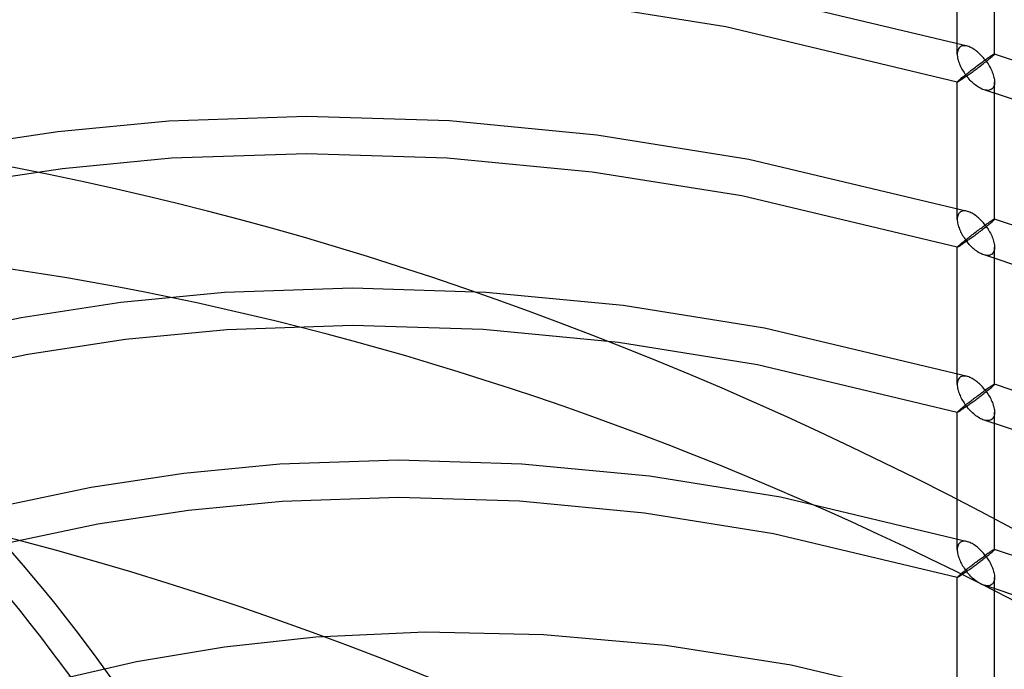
# Model space of a CAD drawing. Header units: millimetres. Extents: x -236 to 238, y -282 to 277.
# Tile 31 of 48: x -24 to 38, y 154 to 194. Entities that reach past the tile are written whole.
import ezdxf

# ---------------------------------------------------------------- set-up
doc = ezdxf.new("R2010")
doc.units = ezdxf.units.MM
doc.layers.add('HIDDEN', color=7, linetype='Continuous')
doc.layers.add('THICK', color=7, linetype='Continuous')

msp = doc.modelspace()

# ---------------------------------------------------------------- linework, layer by layer
at = {"layer": 'HIDDEN'}
for p, q in [((34.84, 191.855), (34.84, 200.392)), ((37.16, 191.855), (37.16, 200.392)), ((35.484, 192.342), (20.873, 195.818)), ((20.435, 193.54), (10.486, 195.134)), ((34.842, 190.112), (20.435, 193.54)), ((34.843, 191.926), (34.84, 191.851)), ((34.851, 191.998), (34.843, 191.926)), ((34.867, 192.066), (34.851, 191.998)), ((34.889, 192.129), (34.867, 192.066)), ((34.918, 192.185), (34.889, 192.129)), ((34.953, 192.236), (34.918, 192.185)), ((34.995, 192.279), (34.953, 192.236)), ((35.043, 192.314), (34.995, 192.279)), ((35.095, 192.34), (35.043, 192.314)), ((35.153, 192.359), (35.095, 192.34)), ((35.214, 192.37), (35.153, 192.359)), ((35.279, 192.373), (35.214, 192.37)), ((35.346, 192.369), (35.279, 192.373)), ((35.414, 192.359), (35.346, 192.369)), ((35.485, 192.341), (35.414, 192.359)), ((35.554, 192.319), (35.485, 192.341)), ((35.623, 192.292), (35.554, 192.319)), ((35.693, 192.26), (35.623, 192.292)), ((35.762, 192.224), (35.693, 192.26)), ((35.831, 192.184), (35.762, 192.224)), ((35.9, 192.14), (35.831, 192.184)), ((35.967, 192.093), (35.9, 192.14)), ((36.034, 192.043), (35.967, 192.093)), ((36.1, 191.99), (36.034, 192.043)), ((36.164, 191.935), (36.1, 191.99)), ((36.228, 191.877), (36.164, 191.935)), ((36.29, 191.817), (36.228, 191.877)), ((37.15, 191.858), (37.138, 191.854)), ((37.157, 191.859), (37.15, 191.858)), ((37.158, 191.858), (37.157, 191.859)), ((49.448, 187.776), (37.157, 191.859)), ((37.157, 191.848), (37.16, 191.855)), ((37.159, 191.858), (37.158, 191.858)), ((37.159, 191.857), (37.159, 191.858)), ((37.16, 191.857), (37.159, 191.857)), ((37.16, 191.856), (37.16, 191.857)), ((37.16, 191.855), (37.16, 191.856)), ((34.84, 191.851), (34.843, 191.777)), ((34.843, 191.777), (34.851, 191.702)), ((34.851, 191.702), (34.863, 191.625)), ((34.863, 191.625), (34.879, 191.547)), ((34.879, 191.547), (34.9, 191.469)), ((34.9, 191.469), (34.924, 191.39)), ((34.924, 191.39), (34.951, 191.311)), ((34.951, 191.311), (34.981, 191.233)), ((36.18, 191.199), (36.249, 191.25)), ((36.249, 191.25), (36.318, 191.301)), ((36.351, 191.755), (36.29, 191.817)), ((36.318, 191.301), (36.386, 191.35)), ((36.411, 191.692), (36.351, 191.755)), ((36.386, 191.35), (36.452, 191.398)), ((36.469, 191.626), (36.411, 191.692)), ((36.412, 191.222), (36.48, 191.274)), ((36.452, 191.398), (36.517, 191.445)), ((36.525, 191.559), (36.469, 191.626)), ((36.48, 191.274), (36.546, 191.326)), ((36.517, 191.445), (36.58, 191.49)), ((36.58, 191.49), (36.525, 191.559)), ((36.546, 191.326), (36.612, 191.378)), ((36.633, 191.527), (36.58, 191.49)), ((36.58, 191.49), (36.641, 191.409)), ((36.612, 191.378), (36.677, 191.429)), ((36.684, 191.563), (36.633, 191.527)), ((36.641, 191.409), (36.699, 191.327)), ((36.677, 191.429), (36.739, 191.479)), ((36.734, 191.598), (36.684, 191.563)), ((36.699, 191.327), (36.755, 191.243)), ((36.781, 191.631), (36.734, 191.598)), ((36.739, 191.479), (36.8, 191.528)), ((36.755, 191.243), (36.808, 191.158)), ((36.827, 191.662), (36.781, 191.631)), ((36.8, 191.528), (36.857, 191.575)), ((36.87, 191.691), (36.827, 191.662)), ((36.857, 191.575), (36.911, 191.619)), ((36.911, 191.719), (36.87, 191.691)), ((36.95, 191.744), (36.911, 191.719)), ((36.911, 191.619), (36.96, 191.661)), ((36.986, 191.767), (36.95, 191.744)), ((36.96, 191.661), (37.005, 191.699)), ((37.019, 191.788), (36.986, 191.767)), ((37.005, 191.699), (37.047, 191.736)), ((37.05, 191.807), (37.019, 191.788)), ((37.047, 191.736), (37.082, 191.768)), ((37.077, 191.823), (37.05, 191.807)), ((37.101, 191.836), (37.077, 191.823)), ((37.082, 191.768), (37.111, 191.796)), ((37.121, 191.847), (37.101, 191.836)), ((37.111, 191.796), (37.133, 191.818)), ((37.138, 191.854), (37.121, 191.847)), ((37.133, 191.818), (37.149, 191.835)), ((37.149, 191.835), (37.157, 191.848)), ((34.981, 191.233), (35.015, 191.154)), ((35.015, 191.154), (35.051, 191.076)), ((35.051, 191.076), (35.09, 190.999)), ((35.09, 190.999), (35.131, 190.923)), ((35.131, 190.923), (35.174, 190.847)), ((35.174, 190.847), (35.219, 190.772)), ((35.219, 190.772), (35.267, 190.699)), ((35.267, 190.699), (35.316, 190.626)), ((35.426, 190.622), (35.489, 190.672)), ((35.489, 190.672), (35.553, 190.722)), ((35.553, 190.722), (35.62, 190.774)), ((35.584, 190.603), (35.641, 190.645)), ((35.62, 190.774), (35.687, 190.826)), ((35.641, 190.645), (35.7, 190.687)), ((35.687, 190.826), (35.756, 190.879)), ((35.7, 190.687), (35.761, 190.732)), ((35.756, 190.879), (35.826, 190.933)), ((35.761, 190.732), (35.822, 190.777)), ((35.822, 190.777), (35.884, 190.823)), ((35.826, 190.933), (35.897, 190.986)), ((35.884, 190.823), (35.948, 190.87)), ((35.897, 190.986), (35.968, 191.04)), ((35.948, 190.87), (36.012, 190.918)), ((35.968, 191.04), (36.039, 191.094)), ((36.012, 190.918), (36.078, 190.967)), ((36.039, 191.094), (36.11, 191.146)), ((36.078, 190.967), (36.144, 191.017)), ((36.11, 191.146), (36.18, 191.199)), ((36.144, 191.017), (36.21, 191.067)), ((36.21, 191.067), (36.277, 191.118)), ((36.277, 191.118), (36.345, 191.17)), ((36.345, 191.17), (36.412, 191.222)), ((36.808, 191.158), (36.857, 191.073)), ((36.857, 191.073), (36.904, 190.988)), ((36.904, 190.988), (36.947, 190.903)), ((36.947, 190.903), (36.986, 190.818)), ((36.986, 190.818), (37.022, 190.733)), ((37.022, 190.733), (37.054, 190.649)), ((37.054, 190.649), (37.081, 190.567)), ((34.84, 190.115), (34.844, 190.124)), ((34.84, 190.114), (34.84, 190.115)), ((34.84, 181.578), (34.84, 190.115)), ((34.841, 190.113), (34.84, 190.114)), ((34.84, 190.114), (34.84, 190.114)), ((34.842, 190.112), (34.841, 190.113)), ((34.841, 190.113), (34.841, 190.113)), ((34.85, 190.113), (34.842, 190.112)), ((34.842, 190.112), (34.842, 190.112)), ((34.844, 190.124), (34.856, 190.139)), ((34.861, 190.117), (34.85, 190.113)), ((34.856, 190.139), (34.877, 190.162)), ((34.878, 190.124), (34.861, 190.117)), ((34.877, 190.162), (34.907, 190.191)), ((34.898, 190.135), (34.878, 190.124)), ((34.922, 190.149), (34.898, 190.135)), ((34.907, 190.191), (34.947, 190.227)), ((34.949, 190.165), (34.922, 190.149)), ((34.947, 190.227), (34.995, 190.27)), ((34.979, 190.184), (34.949, 190.165)), ((35.013, 190.205), (34.979, 190.184)), ((34.995, 190.27), (35.038, 190.306)), ((35.049, 190.229), (35.013, 190.205)), ((35.038, 190.306), (35.084, 190.345)), ((35.088, 190.255), (35.049, 190.229)), ((35.084, 190.345), (35.134, 190.387)), ((35.129, 190.282), (35.088, 190.255)), ((35.172, 190.312), (35.129, 190.282)), ((35.134, 190.387), (35.188, 190.431)), ((35.218, 190.343), (35.172, 190.312)), ((35.188, 190.431), (35.245, 190.477)), ((35.266, 190.376), (35.218, 190.343)), ((35.245, 190.477), (35.304, 190.525)), ((35.315, 190.411), (35.266, 190.376)), ((35.304, 190.525), (35.364, 190.573)), ((35.367, 190.447), (35.315, 190.411)), ((35.316, 190.626), (35.367, 190.555)), ((35.364, 190.573), (35.426, 190.622)), ((35.367, 190.555), (35.42, 190.485)), ((35.42, 190.485), (35.367, 190.447)), ((35.42, 190.485), (35.473, 190.523)), ((35.475, 190.416), (35.42, 190.485)), ((35.473, 190.523), (35.528, 190.562)), ((35.531, 190.349), (35.475, 190.416)), ((35.528, 190.562), (35.584, 190.603)), ((35.589, 190.284), (35.531, 190.349)), ((35.648, 190.22), (35.589, 190.284)), ((35.709, 190.158), (35.648, 190.22)), ((35.771, 190.098), (35.709, 190.158)), ((35.834, 190.04), (35.771, 190.098)), ((35.899, 189.985), (35.834, 190.04)), ((37.081, 190.567), (37.105, 190.486)), ((37.105, 190.486), (37.125, 190.407)), ((37.125, 190.407), (37.14, 190.331)), ((37.14, 190.331), (37.151, 190.257)), ((37.157, 190.042), (37.148, 189.97)), ((37.151, 190.257), (37.158, 190.185)), ((37.16, 190.117), (37.157, 190.042)), ((37.158, 190.185), (37.16, 190.117)), ((37.16, 181.578), (37.16, 190.115)), ((35.964, 189.932), (35.899, 189.985)), ((36.031, 189.882), (35.964, 189.932)), ((36.098, 189.834), (36.031, 189.882)), ((36.166, 189.791), (36.098, 189.834)), ((36.235, 189.75), (36.166, 189.791)), ((36.304, 189.713), (36.235, 189.75)), ((36.373, 189.681), (36.304, 189.713)), ((36.442, 189.653), (36.373, 189.681)), ((36.511, 189.63), (36.442, 189.653)), ((36.592, 189.61), (36.511, 189.63)), ((48.646, 185.599), (36.512, 189.63)), ((36.671, 189.599), (36.592, 189.61)), ((36.747, 189.596), (36.671, 189.599)), ((36.82, 189.604), (36.747, 189.596)), ((36.887, 189.622), (36.82, 189.604)), ((36.949, 189.65), (36.887, 189.622)), ((37.005, 189.69), (36.949, 189.65)), ((37.047, 189.733), (37.005, 189.69)), ((37.082, 189.783), (37.047, 189.733)), ((37.111, 189.84), (37.082, 189.783)), ((37.133, 189.903), (37.111, 189.84)), ((37.148, 189.97), (37.133, 189.903)), ((-14.234, 187.684), (-21.147, 187.026)), ((-5.665, 187.976), (-14.234, 187.684)), ((3.226, 187.698), (-5.665, 187.976)), ((12.411, 186.817), (3.226, 187.698)), ((-21.147, 187.026), (-27.816, 186.011)), ((21.859, 185.304), (12.411, 186.817)), ((-14.078, 185.37), (-20.863, 184.723)), ((-5.662, 185.656), (-14.078, 185.37)), ((3.079, 185.383), (-5.662, 185.656)), ((12.117, 184.516), (3.079, 185.383)), ((35.483, 182.065), (21.859, 185.304)), ((-20.863, 184.723), (-27.402, 183.728)), ((21.422, 183.026), (12.117, 184.516)), ((34.842, 179.835), (21.422, 183.026)), ((35.095, 182.063), (35.043, 182.037)), ((35.153, 182.082), (35.095, 182.063)), ((35.214, 182.093), (35.153, 182.082)), ((35.279, 182.096), (35.214, 182.093)), ((35.346, 182.092), (35.279, 182.096)), ((35.414, 182.082), (35.346, 182.092)), ((35.484, 182.065), (35.414, 182.082)), ((35.554, 182.042), (35.484, 182.065)), ((34.843, 181.649), (34.84, 181.574)), ((34.84, 181.574), (34.843, 181.5)), ((34.851, 181.721), (34.843, 181.649)), ((34.843, 181.5), (34.851, 181.425)), ((34.867, 181.788), (34.851, 181.721)), ((34.889, 181.851), (34.867, 181.788)), ((34.918, 181.908), (34.889, 181.851)), ((34.953, 181.959), (34.918, 181.908)), ((34.995, 182.002), (34.953, 181.959)), ((35.043, 182.037), (34.995, 182.002)), ((35.623, 182.015), (35.554, 182.042)), ((35.693, 181.983), (35.623, 182.015)), ((35.762, 181.947), (35.693, 181.983)), ((35.831, 181.907), (35.762, 181.947)), ((35.899, 181.863), (35.831, 181.907)), ((35.967, 181.816), (35.899, 181.863)), ((36.034, 181.766), (35.967, 181.816)), ((36.1, 181.714), (36.034, 181.766)), ((36.164, 181.658), (36.1, 181.714)), ((36.228, 181.601), (36.164, 181.658)), ((36.29, 181.541), (36.228, 181.601)), ((36.351, 181.479), (36.29, 181.541)), ((36.411, 181.415), (36.351, 181.479)), ((36.911, 181.442), (36.87, 181.414)), ((36.95, 181.467), (36.911, 181.442)), ((36.986, 181.49), (36.95, 181.467)), ((37.019, 181.511), (36.986, 181.49)), ((37.005, 181.422), (37.047, 181.459)), ((37.05, 181.53), (37.019, 181.511)), ((37.047, 181.459), (37.082, 181.491)), ((37.077, 181.546), (37.05, 181.53)), ((37.101, 181.559), (37.077, 181.546)), ((37.082, 181.491), (37.111, 181.519)), ((37.121, 181.57), (37.101, 181.559)), ((37.111, 181.519), (37.133, 181.541)), ((37.138, 181.577), (37.121, 181.57)), ((37.133, 181.541), (37.149, 181.558)), ((37.15, 181.581), (37.138, 181.577)), ((37.149, 181.558), (37.157, 181.571)), ((37.157, 181.582), (37.15, 181.581)), ((37.158, 181.581), (37.157, 181.582)), ((48.65, 177.761), (37.157, 181.582)), ((37.157, 181.571), (37.16, 181.578)), ((37.159, 181.581), (37.158, 181.581)), ((37.159, 181.58), (37.159, 181.581)), ((37.16, 181.58), (37.159, 181.58)), ((37.16, 181.579), (37.16, 181.58)), ((37.16, 181.578), (37.16, 181.579)), ((34.851, 181.425), (34.863, 181.348)), ((34.863, 181.348), (34.879, 181.27)), ((34.879, 181.27), (34.9, 181.192)), ((34.9, 181.192), (34.924, 181.113)), ((34.924, 181.113), (34.951, 181.035)), ((34.951, 181.035), (34.981, 180.956)), ((34.981, 180.956), (35.015, 180.877)), ((35.015, 180.877), (35.051, 180.8)), ((36.039, 180.817), (36.11, 180.87)), ((36.11, 180.87), (36.18, 180.922)), ((36.18, 180.922), (36.25, 180.974)), ((36.21, 180.79), (36.277, 180.842)), ((36.25, 180.974), (36.318, 181.024)), ((36.277, 180.842), (36.345, 180.893)), ((36.318, 181.024), (36.386, 181.073)), ((36.345, 180.893), (36.412, 180.945)), ((36.386, 181.073), (36.453, 181.122)), ((36.469, 181.349), (36.411, 181.415)), ((36.412, 180.945), (36.479, 180.997)), ((36.453, 181.122), (36.517, 181.168)), ((36.525, 181.282), (36.469, 181.349)), ((36.479, 180.997), (36.546, 181.049)), ((36.517, 181.168), (36.58, 181.213)), ((36.58, 181.213), (36.525, 181.282)), ((36.546, 181.049), (36.612, 181.101)), ((36.633, 181.25), (36.58, 181.213)), ((36.58, 181.213), (36.641, 181.132)), ((36.612, 181.101), (36.676, 181.152)), ((36.684, 181.287), (36.633, 181.25)), ((36.641, 181.132), (36.699, 181.05)), ((36.676, 181.152), (36.739, 181.202)), ((36.734, 181.321), (36.684, 181.287)), ((36.699, 181.05), (36.755, 180.966)), ((36.781, 181.354), (36.734, 181.321)), ((36.739, 181.202), (36.799, 181.251)), ((36.755, 180.966), (36.808, 180.881)), ((36.827, 181.385), (36.781, 181.354)), ((36.799, 181.251), (36.857, 181.298)), ((36.808, 180.881), (36.857, 180.796)), ((36.87, 181.414), (36.827, 181.385)), ((36.857, 181.298), (36.91, 181.342)), ((36.91, 181.342), (36.96, 181.384)), ((36.96, 181.384), (37.005, 181.422)), ((35.051, 180.8), (35.089, 180.722)), ((35.089, 180.722), (35.131, 180.646)), ((35.131, 180.646), (35.174, 180.57)), ((35.174, 180.57), (35.219, 180.496)), ((35.219, 180.496), (35.267, 180.422)), ((35.246, 180.201), (35.304, 180.248)), ((35.267, 180.422), (35.316, 180.349)), ((35.304, 180.248), (35.365, 180.297)), ((35.316, 180.349), (35.367, 180.278)), ((35.365, 180.297), (35.427, 180.346)), ((35.367, 180.278), (35.42, 180.208)), ((35.42, 180.208), (35.473, 180.246)), ((35.427, 180.346), (35.49, 180.395)), ((35.473, 180.246), (35.528, 180.285)), ((35.49, 180.395), (35.554, 180.446)), ((35.528, 180.285), (35.584, 180.326)), ((35.554, 180.446), (35.621, 180.498)), ((35.584, 180.326), (35.641, 180.368)), ((35.621, 180.498), (35.688, 180.55)), ((35.641, 180.368), (35.7, 180.411)), ((35.688, 180.55), (35.757, 180.603)), ((35.7, 180.411), (35.761, 180.455)), ((35.757, 180.603), (35.827, 180.656)), ((35.761, 180.455), (35.822, 180.5)), ((35.822, 180.5), (35.884, 180.546)), ((35.827, 180.656), (35.897, 180.71)), ((35.884, 180.546), (35.948, 180.593)), ((35.897, 180.71), (35.968, 180.764)), ((35.948, 180.593), (36.012, 180.641)), ((35.968, 180.764), (36.039, 180.817)), ((36.012, 180.641), (36.078, 180.69)), ((36.078, 180.69), (36.144, 180.74)), ((36.144, 180.74), (36.21, 180.79)), ((36.857, 180.796), (36.904, 180.711)), ((36.904, 180.711), (36.947, 180.626)), ((36.947, 180.626), (36.986, 180.541)), ((36.986, 180.541), (37.022, 180.456)), ((37.022, 180.456), (37.053, 180.372)), ((37.053, 180.372), (37.081, 180.29)), ((37.081, 180.29), (37.105, 180.209)), ((34.84, 179.838), (34.844, 179.847)), ((34.84, 179.837), (34.84, 179.838)), ((34.84, 171.301), (34.84, 179.838)), ((34.841, 179.836), (34.84, 179.837)), ((34.84, 179.837), (34.84, 179.837)), ((34.842, 179.835), (34.841, 179.836)), ((34.841, 179.836), (34.841, 179.836)), ((34.85, 179.836), (34.842, 179.835)), ((34.842, 179.835), (34.842, 179.835)), ((34.844, 179.847), (34.856, 179.862)), ((34.861, 179.84), (34.85, 179.836)), ((34.856, 179.862), (34.877, 179.884)), ((34.878, 179.848), (34.861, 179.84)), ((34.877, 179.884), (34.907, 179.914)), ((34.898, 179.858), (34.878, 179.848)), ((34.922, 179.872), (34.898, 179.858)), ((34.907, 179.914), (34.947, 179.95)), ((34.949, 179.888), (34.922, 179.872)), ((34.947, 179.95), (34.995, 179.993)), ((34.979, 179.907), (34.949, 179.888)), ((35.013, 179.929), (34.979, 179.907)), ((34.995, 179.993), (35.038, 180.029)), ((35.049, 179.952), (35.013, 179.929)), ((35.038, 180.029), (35.084, 180.068)), ((35.088, 179.978), (35.049, 179.952)), ((35.084, 180.068), (35.135, 180.11)), ((35.129, 180.006), (35.088, 179.978)), ((35.172, 180.035), (35.129, 180.006)), ((35.135, 180.11), (35.189, 180.155)), ((35.218, 180.066), (35.172, 180.035)), ((35.189, 180.155), (35.246, 180.201)), ((35.266, 180.1), (35.218, 180.066)), ((35.315, 180.134), (35.266, 180.1)), ((35.367, 180.171), (35.315, 180.134)), ((35.42, 180.208), (35.367, 180.171)), ((35.475, 180.14), (35.42, 180.208)), ((35.531, 180.072), (35.475, 180.14)), ((35.589, 180.007), (35.531, 180.072)), ((35.648, 179.943), (35.589, 180.007)), ((35.709, 179.881), (35.648, 179.943)), ((35.771, 179.821), (35.709, 179.881)), ((35.834, 179.763), (35.771, 179.821)), ((35.899, 179.708), (35.834, 179.763)), ((35.964, 179.655), (35.899, 179.708)), ((36.031, 179.605), (35.964, 179.655)), ((36.098, 179.558), (36.031, 179.605)), ((37.105, 180.209), (37.125, 180.13)), ((37.133, 179.626), (37.111, 179.563)), ((37.125, 180.13), (37.14, 180.054)), ((37.148, 179.693), (37.133, 179.626)), ((37.14, 180.054), (37.151, 179.98)), ((37.157, 179.765), (37.148, 179.693)), ((37.151, 179.98), (37.158, 179.908)), ((37.16, 179.84), (37.157, 179.765)), ((37.158, 179.908), (37.16, 179.84)), ((37.16, 171.301), (37.16, 179.838)), ((36.166, 179.514), (36.098, 179.558)), ((36.235, 179.473), (36.166, 179.514)), ((36.304, 179.437), (36.235, 179.473)), ((36.373, 179.404), (36.304, 179.437)), ((36.442, 179.376), (36.373, 179.404)), ((36.511, 179.353), (36.442, 179.376)), ((36.592, 179.333), (36.511, 179.353)), ((47.848, 175.584), (36.512, 179.353)), ((36.671, 179.322), (36.592, 179.333)), ((36.747, 179.319), (36.671, 179.322)), ((36.819, 179.327), (36.747, 179.319)), ((36.887, 179.345), (36.819, 179.327)), ((36.949, 179.373), (36.887, 179.345)), ((37.005, 179.413), (36.949, 179.373)), ((37.047, 179.456), (37.005, 179.413)), ((37.082, 179.506), (37.047, 179.456)), ((37.111, 179.563), (37.082, 179.506)), ((-2.802, 177.28), (-10.787, 177.008)), ((5.483, 177.021), (-2.802, 177.28)), ((-10.787, 177.008), (-17.23, 176.394)), ((14.043, 176.2), (5.483, 177.021)), ((-17.23, 176.394), (-23.444, 175.448)), ((22.846, 174.79), (14.043, 176.2)), ((-23.444, 175.448), (-29.43, 174.187)), ((-10.631, 174.693), (-16.945, 174.092)), ((-2.798, 174.96), (-10.631, 174.693)), ((5.336, 174.705), (-2.798, 174.96)), ((13.748, 173.899), (5.336, 174.705)), ((35.483, 171.788), (22.846, 174.79)), ((-16.945, 174.092), (-23.03, 173.165)), ((22.408, 172.511), (13.748, 173.899)), ((-23.03, 173.165), (-28.887, 171.931)), ((34.842, 169.558), (22.408, 172.511)), ((34.918, 171.631), (34.889, 171.574)), ((34.953, 171.682), (34.918, 171.631)), ((34.995, 171.725), (34.953, 171.682)), ((35.043, 171.76), (34.995, 171.725)), ((35.096, 171.786), (35.043, 171.76)), ((35.153, 171.805), (35.096, 171.786)), ((35.214, 171.816), (35.153, 171.805)), ((35.279, 171.819), (35.214, 171.816)), ((35.345, 171.815), (35.279, 171.819)), ((35.414, 171.805), (35.345, 171.815)), ((35.484, 171.788), (35.414, 171.805)), ((35.553, 171.765), (35.484, 171.788)), ((35.623, 171.738), (35.553, 171.765)), ((35.693, 171.706), (35.623, 171.738)), ((35.762, 171.67), (35.693, 171.706)), ((35.831, 171.63), (35.762, 171.67)), ((35.899, 171.586), (35.831, 171.63)), ((34.843, 171.372), (34.84, 171.297)), ((34.84, 171.297), (34.843, 171.224)), ((34.851, 171.444), (34.843, 171.372)), ((34.843, 171.224), (34.851, 171.148)), ((34.867, 171.511), (34.851, 171.444)), ((34.851, 171.148), (34.863, 171.071)), ((34.863, 171.071), (34.879, 170.993)), ((34.889, 171.574), (34.867, 171.511)), ((35.967, 171.539), (35.899, 171.586)), ((36.034, 171.489), (35.967, 171.539)), ((36.1, 171.437), (36.034, 171.489)), ((36.164, 171.381), (36.1, 171.437)), ((36.228, 171.324), (36.164, 171.381)), ((36.29, 171.264), (36.228, 171.324)), ((36.351, 171.202), (36.29, 171.264)), ((36.411, 171.138), (36.351, 171.202)), ((36.469, 171.072), (36.411, 171.138)), ((36.525, 171.005), (36.469, 171.072)), ((36.734, 171.044), (36.684, 171.01)), ((36.781, 171.077), (36.734, 171.044)), ((36.827, 171.108), (36.781, 171.077)), ((36.808, 170.981), (36.863, 171.026)), ((36.87, 171.137), (36.827, 171.108)), ((36.863, 171.026), (36.914, 171.068)), ((36.911, 171.165), (36.87, 171.137)), ((36.95, 171.19), (36.911, 171.165)), ((36.914, 171.068), (36.962, 171.108)), ((36.986, 171.213), (36.95, 171.19)), ((36.962, 171.108), (37.005, 171.145)), ((37.019, 171.234), (36.986, 171.213)), ((37.005, 171.145), (37.047, 171.182)), ((37.05, 171.253), (37.019, 171.234)), ((37.047, 171.182), (37.082, 171.214)), ((37.077, 171.269), (37.05, 171.253)), ((37.101, 171.282), (37.077, 171.269)), ((37.082, 171.214), (37.111, 171.242)), ((37.121, 171.293), (37.101, 171.282)), ((37.111, 171.242), (37.133, 171.264)), ((37.138, 171.3), (37.121, 171.293)), ((37.133, 171.264), (37.149, 171.281)), ((37.15, 171.304), (37.138, 171.3)), ((37.149, 171.281), (37.157, 171.294)), ((37.157, 171.305), (37.15, 171.304)), ((37.158, 171.304), (37.157, 171.305)), ((47.852, 167.745), (37.157, 171.305)), ((37.157, 171.294), (37.16, 171.301)), ((37.159, 171.304), (37.158, 171.304)), ((37.159, 171.303), (37.159, 171.304)), ((37.16, 171.303), (37.159, 171.303)), ((37.16, 171.302), (37.16, 171.303)), ((37.16, 171.301), (37.16, 171.302)), ((34.879, 170.993), (34.9, 170.915)), ((34.9, 170.915), (34.924, 170.836)), ((34.924, 170.836), (34.951, 170.758)), ((34.951, 170.758), (34.981, 170.679)), ((34.981, 170.679), (35.015, 170.601)), ((35.015, 170.601), (35.051, 170.523)), ((35.051, 170.523), (35.09, 170.446)), ((35.09, 170.446), (35.131, 170.369)), ((35.835, 170.385), (35.899, 170.434)), ((35.899, 170.434), (35.964, 170.483)), ((35.964, 170.483), (36.028, 170.532)), ((36.028, 170.532), (36.092, 170.58)), ((36.051, 170.393), (36.114, 170.441)), ((36.092, 170.58), (36.156, 170.627)), ((36.114, 170.441), (36.178, 170.489)), ((36.156, 170.627), (36.219, 170.674)), ((36.178, 170.489), (36.243, 170.538)), ((36.219, 170.674), (36.282, 170.72)), ((36.243, 170.538), (36.307, 170.588)), ((36.282, 170.72), (36.344, 170.766)), ((36.307, 170.588), (36.372, 170.637)), ((36.344, 170.766), (36.405, 170.81)), ((36.372, 170.637), (36.437, 170.688)), ((36.405, 170.81), (36.465, 170.854)), ((36.437, 170.688), (36.502, 170.738)), ((36.465, 170.854), (36.523, 170.896)), ((36.502, 170.738), (36.566, 170.788)), ((36.523, 170.896), (36.58, 170.936)), ((36.58, 170.936), (36.525, 171.005)), ((36.566, 170.788), (36.629, 170.837)), ((36.633, 170.974), (36.58, 170.936)), ((36.58, 170.936), (36.636, 170.862)), ((36.629, 170.837), (36.691, 170.886)), ((36.684, 171.01), (36.633, 170.974)), ((36.636, 170.862), (36.69, 170.787)), ((36.69, 170.787), (36.741, 170.71)), ((36.691, 170.886), (36.75, 170.934)), ((36.741, 170.71), (36.791, 170.633)), ((36.75, 170.934), (36.808, 170.981)), ((36.791, 170.633), (36.837, 170.555)), ((36.837, 170.555), (36.881, 170.477)), ((36.881, 170.477), (36.922, 170.399)), ((35.039, 169.753), (35.087, 169.794)), ((35.087, 169.794), (35.14, 169.837)), ((35.131, 170.369), (35.174, 170.293)), ((35.14, 169.837), (35.196, 169.883)), ((35.174, 170.293), (35.219, 170.219)), ((35.196, 169.883), (35.254, 169.931)), ((35.256, 169.816), (35.206, 169.782)), ((35.219, 170.219), (35.267, 170.145)), ((35.254, 169.931), (35.315, 169.98)), ((35.309, 169.853), (35.256, 169.816)), ((35.267, 170.145), (35.316, 170.073)), ((35.363, 169.891), (35.309, 169.853)), ((35.315, 169.98), (35.378, 170.03)), ((35.316, 170.073), (35.367, 170.001)), ((35.42, 169.932), (35.363, 169.891)), ((35.367, 170.001), (35.42, 169.932)), ((35.378, 170.03), (35.441, 170.08)), ((35.42, 169.932), (35.471, 169.968)), ((35.478, 169.859), (35.42, 169.932)), ((35.441, 170.08), (35.506, 170.131)), ((35.471, 169.968), (35.524, 170.006)), ((35.538, 169.787), (35.478, 169.859)), ((35.506, 170.131), (35.572, 170.183)), ((35.524, 170.006), (35.578, 170.045)), ((35.572, 170.183), (35.638, 170.234)), ((35.578, 170.045), (35.633, 170.085)), ((35.633, 170.085), (35.689, 170.126)), ((35.638, 170.234), (35.704, 170.285)), ((35.689, 170.126), (35.747, 170.168)), ((35.704, 170.285), (35.769, 170.335)), ((35.747, 170.168), (35.806, 170.211)), ((35.769, 170.335), (35.835, 170.385)), ((35.806, 170.211), (35.866, 170.255)), ((35.866, 170.255), (35.926, 170.3)), ((35.926, 170.3), (35.988, 170.346)), ((35.988, 170.346), (36.051, 170.393)), ((36.922, 170.399), (36.96, 170.321)), ((36.96, 170.321), (36.995, 170.243)), ((36.995, 170.243), (37.027, 170.166)), ((37.027, 170.166), (37.056, 170.089)), ((37.056, 170.089), (37.082, 170.012)), ((37.082, 170.012), (37.104, 169.936)), ((37.104, 169.936), (37.123, 169.86)), ((37.123, 169.86), (37.139, 169.784)), ((34.84, 169.561), (34.844, 169.57)), ((34.84, 169.56), (34.84, 169.561)), ((34.84, 161.024), (34.84, 169.561)), ((34.841, 169.559), (34.84, 169.56)), ((34.84, 169.56), (34.84, 169.56)), ((34.842, 169.558), (34.841, 169.559)), ((34.841, 169.559), (34.841, 169.559)), ((34.85, 169.559), (34.842, 169.558)), ((34.842, 169.558), (34.842, 169.558)), ((34.844, 169.57), (34.856, 169.585)), ((34.863, 169.564), (34.85, 169.559)), ((34.856, 169.585), (34.877, 169.607)), ((34.881, 169.572), (34.863, 169.564)), ((34.877, 169.607), (34.907, 169.637)), ((34.903, 169.584), (34.881, 169.572)), ((34.93, 169.6), (34.903, 169.584)), ((34.907, 169.637), (34.947, 169.673)), ((34.96, 169.618), (34.93, 169.6)), ((34.947, 169.673), (34.995, 169.716)), ((34.993, 169.639), (34.96, 169.618)), ((35.03, 169.663), (34.993, 169.639)), ((34.995, 169.716), (35.039, 169.753)), ((35.07, 169.689), (35.03, 169.663)), ((35.113, 169.718), (35.07, 169.689)), ((35.158, 169.749), (35.113, 169.718)), ((35.206, 169.782), (35.158, 169.749)), ((35.6, 169.718), (35.538, 169.787)), ((35.663, 169.65), (35.6, 169.718)), ((35.728, 169.585), (35.663, 169.65)), ((35.795, 169.522), (35.728, 169.585)), ((35.862, 169.462), (35.795, 169.522)), ((35.931, 169.404), (35.862, 169.462)), ((36.001, 169.349), (35.931, 169.404)), ((36.073, 169.298), (36.001, 169.349)), ((36.145, 169.25), (36.073, 169.298)), ((36.217, 169.206), (36.145, 169.25)), ((36.291, 169.166), (36.217, 169.206)), ((37.047, 169.179), (37.005, 169.136)), ((37.083, 169.229), (37.047, 169.179)), ((37.111, 169.287), (37.083, 169.229)), ((37.133, 169.35), (37.111, 169.287)), ((37.149, 169.418), (37.133, 169.35)), ((37.139, 169.784), (37.15, 169.709)), ((37.157, 169.489), (37.149, 169.418)), ((37.15, 169.709), (37.157, 169.636)), ((37.157, 169.636), (37.16, 169.564)), ((37.16, 169.564), (37.157, 169.489)), ((37.16, 161.024), (37.16, 169.561)), ((36.364, 169.131), (36.291, 169.166)), ((36.438, 169.101), (36.364, 169.131)), ((36.511, 169.076), (36.438, 169.101)), ((36.592, 169.056), (36.511, 169.076)), ((47.05, 165.568), (36.512, 169.076)), ((36.671, 169.045), (36.592, 169.056)), ((36.747, 169.042), (36.671, 169.045)), ((36.819, 169.05), (36.747, 169.042)), ((36.887, 169.068), (36.819, 169.05)), ((36.949, 169.096), (36.887, 169.068)), ((37.005, 169.136), (36.949, 169.096)), ((-7.34, 166.331), (-13.312, 165.762)), ((0.062, 166.583), (-7.34, 166.331)), ((7.741, 166.343), (0.062, 166.583)), ((15.674, 165.582), (7.741, 166.343)), ((-13.312, 165.762), (-19.073, 164.885)), ((23.833, 164.276), (15.674, 165.582)), ((-19.073, 164.885), (-24.621, 163.716)), ((35.483, 161.511), (23.833, 164.276)), ((-7.184, 164.016), (-13.027, 163.46)), ((0.065, 164.263), (-7.184, 164.016)), ((7.594, 164.028), (0.065, 164.263)), ((15.38, 163.281), (7.594, 164.028)), ((-13.027, 163.46), (-18.659, 162.603)), ((23.395, 161.997), (15.38, 163.281)), ((-18.659, 162.603), (-24.078, 161.461)), ((34.842, 159.281), (23.395, 161.997)), ((34.867, 161.234), (34.851, 161.167)), ((34.889, 161.297), (34.867, 161.234)), ((34.917, 161.354), (34.889, 161.297)), ((34.953, 161.404), (34.917, 161.354)), ((34.995, 161.448), (34.953, 161.404)), ((35.043, 161.482), (34.995, 161.448)), ((35.096, 161.509), (35.043, 161.482)), ((35.153, 161.528), (35.096, 161.509)), ((35.214, 161.539), (35.153, 161.528)), ((35.279, 161.542), (35.214, 161.539)), ((35.345, 161.538), (35.279, 161.542)), ((35.414, 161.528), (35.345, 161.538)), ((35.484, 161.511), (35.414, 161.528)), ((35.553, 161.488), (35.484, 161.511)), ((35.623, 161.461), (35.553, 161.488)), ((35.692, 161.429), (35.623, 161.461)), ((35.762, 161.393), (35.692, 161.429)), ((35.831, 161.353), (35.762, 161.393)), ((35.899, 161.31), (35.831, 161.353)), ((35.967, 161.263), (35.899, 161.31)), ((36.034, 161.213), (35.967, 161.263)), ((36.1, 161.16), (36.034, 161.213)), ((34.843, 161.095), (34.84, 161.02)), ((34.84, 161.02), (34.843, 160.947)), ((34.851, 161.167), (34.843, 161.095)), ((34.843, 160.947), (34.851, 160.871)), ((34.851, 160.871), (34.863, 160.794)), ((34.863, 160.794), (34.879, 160.716)), ((34.879, 160.716), (34.9, 160.638)), ((34.9, 160.638), (34.924, 160.56)), ((36.164, 161.105), (36.1, 161.16)), ((36.228, 161.047), (36.164, 161.105)), ((36.29, 160.987), (36.228, 161.047)), ((36.351, 160.925), (36.29, 160.987)), ((36.411, 160.861), (36.351, 160.925)), ((36.469, 160.795), (36.411, 160.861)), ((36.465, 160.577), (36.523, 160.619)), ((36.525, 160.728), (36.469, 160.795)), ((36.523, 160.619), (36.58, 160.659)), ((36.58, 160.659), (36.525, 160.728)), ((36.633, 160.697), (36.58, 160.659)), ((36.58, 160.659), (36.636, 160.585)), ((36.629, 160.56), (36.691, 160.609)), ((36.684, 160.733), (36.633, 160.697)), ((36.734, 160.767), (36.684, 160.733)), ((36.691, 160.609), (36.75, 160.657)), ((36.781, 160.8), (36.734, 160.767)), ((36.75, 160.657), (36.808, 160.703)), ((36.827, 160.831), (36.781, 160.8)), ((36.808, 160.703), (36.863, 160.748)), ((36.87, 160.861), (36.827, 160.831)), ((36.863, 160.748), (36.914, 160.791)), ((36.911, 160.888), (36.87, 160.861)), ((36.95, 160.913), (36.911, 160.888)), ((36.914, 160.791), (36.962, 160.831)), ((36.986, 160.936), (36.95, 160.913)), ((36.962, 160.831), (37.005, 160.868)), ((37.019, 160.958), (36.986, 160.936)), ((37.005, 160.868), (37.047, 160.905)), ((37.05, 160.976), (37.019, 160.958)), ((37.047, 160.905), (37.083, 160.937)), ((37.077, 160.992), (37.05, 160.976)), ((37.101, 161.005), (37.077, 160.992)), ((37.083, 160.937), (37.111, 160.965)), ((37.121, 161.016), (37.101, 161.005)), ((37.111, 160.965), (37.133, 160.987)), ((37.138, 161.023), (37.121, 161.016)), ((37.133, 160.987), (37.149, 161.004)), ((37.15, 161.027), (37.138, 161.023)), ((37.149, 161.004), (37.157, 161.017)), ((37.157, 161.028), (37.15, 161.027)), ((37.158, 161.027), (37.157, 161.028)), ((47.053, 157.73), (37.157, 161.028)), ((37.157, 161.017), (37.16, 161.024)), ((37.159, 161.027), (37.158, 161.027)), ((37.159, 161.026), (37.159, 161.027)), ((37.16, 161.026), (37.159, 161.026)), ((37.16, 161.025), (37.16, 161.026)), ((37.16, 161.024), (37.16, 161.025)), ((34.924, 160.56), (34.951, 160.481)), ((34.951, 160.481), (34.981, 160.402)), ((34.981, 160.402), (35.015, 160.324)), ((35.015, 160.324), (35.051, 160.246)), ((35.051, 160.246), (35.089, 160.169)), ((35.089, 160.169), (35.131, 160.092)), ((35.131, 160.092), (35.174, 160.017)), ((35.174, 160.017), (35.219, 159.942)), ((35.638, 159.957), (35.704, 160.008)), ((35.704, 160.008), (35.77, 160.059)), ((35.77, 160.059), (35.835, 160.109)), ((35.835, 160.109), (35.9, 160.158)), ((35.866, 159.978), (35.926, 160.023)), ((35.9, 160.158), (35.964, 160.207)), ((35.926, 160.023), (35.988, 160.07)), ((35.964, 160.207), (36.029, 160.255)), ((35.988, 160.07), (36.051, 160.116)), ((36.029, 160.255), (36.093, 160.303)), ((36.051, 160.116), (36.114, 160.164)), ((36.093, 160.303), (36.156, 160.351)), ((36.114, 160.164), (36.178, 160.212)), ((36.156, 160.351), (36.22, 160.398)), ((36.178, 160.212), (36.243, 160.261)), ((36.22, 160.398), (36.282, 160.444)), ((36.243, 160.261), (36.307, 160.311)), ((36.282, 160.444), (36.344, 160.489)), ((36.307, 160.311), (36.372, 160.36)), ((36.344, 160.489), (36.405, 160.533)), ((36.372, 160.36), (36.437, 160.411)), ((36.405, 160.533), (36.465, 160.577)), ((36.437, 160.411), (36.502, 160.461)), ((36.502, 160.461), (36.566, 160.511)), ((36.566, 160.511), (36.629, 160.56)), ((36.636, 160.585), (36.69, 160.51)), ((36.69, 160.51), (36.741, 160.433)), ((36.741, 160.433), (36.79, 160.356)), ((36.79, 160.356), (36.837, 160.278)), ((36.837, 160.278), (36.881, 160.2)), ((36.881, 160.2), (36.922, 160.122)), ((36.922, 160.122), (36.96, 160.044)), ((36.96, 160.044), (36.995, 159.966)), ((34.907, 159.359), (34.947, 159.396)), ((34.947, 159.396), (34.995, 159.438)), ((35.03, 159.386), (34.993, 159.362)), ((34.995, 159.438), (35.039, 159.476)), ((35.07, 159.412), (35.03, 159.386)), ((35.039, 159.476), (35.088, 159.517)), ((35.113, 159.441), (35.07, 159.412)), ((35.088, 159.517), (35.14, 159.56)), ((35.158, 159.472), (35.113, 159.441)), ((35.14, 159.56), (35.196, 159.606)), ((35.206, 159.505), (35.158, 159.472)), ((35.196, 159.606), (35.255, 159.654)), ((35.256, 159.539), (35.206, 159.505)), ((35.219, 159.942), (35.267, 159.868)), ((35.255, 159.654), (35.315, 159.703)), ((35.309, 159.576), (35.256, 159.539)), ((35.267, 159.868), (35.316, 159.796)), ((35.363, 159.615), (35.309, 159.576)), ((35.315, 159.703), (35.378, 159.753)), ((35.316, 159.796), (35.367, 159.725)), ((35.42, 159.655), (35.363, 159.615)), ((35.367, 159.725), (35.42, 159.655)), ((35.378, 159.753), (35.442, 159.804)), ((35.42, 159.655), (35.471, 159.691)), ((35.478, 159.582), (35.42, 159.655)), ((35.442, 159.804), (35.507, 159.855)), ((35.471, 159.691), (35.524, 159.729)), ((35.538, 159.51), (35.478, 159.582)), ((35.507, 159.855), (35.572, 159.906)), ((35.524, 159.729), (35.578, 159.768)), ((35.6, 159.441), (35.538, 159.51)), ((35.572, 159.906), (35.638, 159.957)), ((35.578, 159.768), (35.633, 159.808)), ((35.663, 159.373), (35.6, 159.441)), ((35.633, 159.808), (35.689, 159.849)), ((35.728, 159.308), (35.663, 159.373)), ((35.689, 159.849), (35.747, 159.891)), ((35.747, 159.891), (35.806, 159.934)), ((35.806, 159.934), (35.866, 159.978)), ((36.995, 159.966), (37.027, 159.889)), ((37.027, 159.889), (37.056, 159.812)), ((37.056, 159.812), (37.081, 159.736)), ((37.081, 159.736), (37.104, 159.659)), ((37.104, 159.659), (37.123, 159.583)), ((37.123, 159.583), (37.139, 159.507)), ((37.139, 159.507), (37.15, 159.432)), ((37.15, 159.432), (37.157, 159.359)), ((34.84, 159.284), (34.844, 159.293)), ((34.84, 159.283), (34.84, 159.284)), ((34.84, 150.747), (34.84, 159.284)), ((34.841, 159.282), (34.84, 159.283)), ((34.84, 159.283), (34.84, 159.283)), ((34.842, 159.281), (34.841, 159.282)), ((34.841, 159.282), (34.841, 159.282)), ((34.85, 159.282), (34.842, 159.281)), ((34.842, 159.281), (34.842, 159.281)), ((34.844, 159.293), (34.856, 159.308)), ((34.863, 159.287), (34.85, 159.282)), ((34.856, 159.308), (34.877, 159.33)), ((34.881, 159.295), (34.863, 159.287)), ((34.877, 159.33), (34.907, 159.359)), ((34.903, 159.307), (34.881, 159.295)), ((34.929, 159.323), (34.903, 159.307)), ((34.96, 159.341), (34.929, 159.323)), ((34.993, 159.362), (34.96, 159.341)), ((35.795, 159.245), (35.728, 159.308)), ((35.862, 159.185), (35.795, 159.245)), ((35.931, 159.127), (35.862, 159.185)), ((36.002, 159.072), (35.931, 159.127)), ((36.073, 159.021), (36.002, 159.072)), ((36.145, 158.973), (36.073, 159.021)), ((36.218, 158.929), (36.145, 158.973)), ((36.291, 158.889), (36.218, 158.929)), ((36.364, 158.854), (36.291, 158.889)), ((36.438, 158.824), (36.364, 158.854)), ((36.511, 158.799), (36.438, 158.824)), ((36.592, 158.779), (36.511, 158.799)), ((46.252, 155.553), (36.512, 158.799)), ((36.67, 158.768), (36.592, 158.779)), ((36.747, 158.765), (36.67, 158.768)), ((36.819, 158.773), (36.747, 158.765)), ((36.887, 158.79), (36.819, 158.773)), ((36.949, 158.819), (36.887, 158.79)), ((37.005, 158.858), (36.949, 158.819)), ((37.047, 158.902), (37.005, 158.858)), ((37.083, 158.952), (37.047, 158.902)), ((37.111, 159.01), (37.083, 158.952)), ((37.133, 159.073), (37.111, 159.01)), ((37.149, 159.141), (37.133, 159.073)), ((37.157, 159.212), (37.149, 159.141)), ((37.157, 159.359), (37.16, 159.287)), ((37.16, 159.287), (37.157, 159.212)), ((37.16, 150.747), (37.16, 159.284)), ((1.712, 155.877), (-5.09, 155.567)), ((9.077, 155.72), (1.712, 155.877)), ((16.672, 155.044), (9.077, 155.72)), ((-5.09, 155.567), (-10.78, 154.949)), ((-10.78, 154.949), (-16.26, 154.026)), ((24.495, 153.823), (16.672, 155.044)), ((-16.26, 154.026), (-21.557, 152.806)), ((35.483, 151.234), (24.495, 153.823))]:
    msp.add_line(p, q, dxfattribs=at)
for centre, major_axis, ratio, start_param, end_param in [((0, 0), (-130.931, 151.186), 0.75, -2.427868, 0), ((-18.051, -16.384), (-35.093, 192.833), 0.296198, -0.865102, -0.236784), ((-20.249, -16.784), (35.093, -192.833), 0.296198, 2.27649, 2.904809)]:
    msp.add_ellipse(centre, major_axis=major_axis, ratio=ratio, start_param=start_param, end_param=end_param, dxfattribs=at)
at = {"layer": 'THICK'}
for centre, major_axis, start_param, end_param in [((-6, -5.196), (140.353, -162.066), 0.713724, 3.439987), ((-18.9, -16.368), (-133.549, 154.21), -0.857072, 0), ((-18.9, -16.368), (-133.549, 154.21), -2.427868, -0.857072)]:
    msp.add_ellipse(centre, major_axis=major_axis, ratio=0.75, start_param=start_param, end_param=end_param, dxfattribs=at)

doc.saveas('drawing.dxf')
